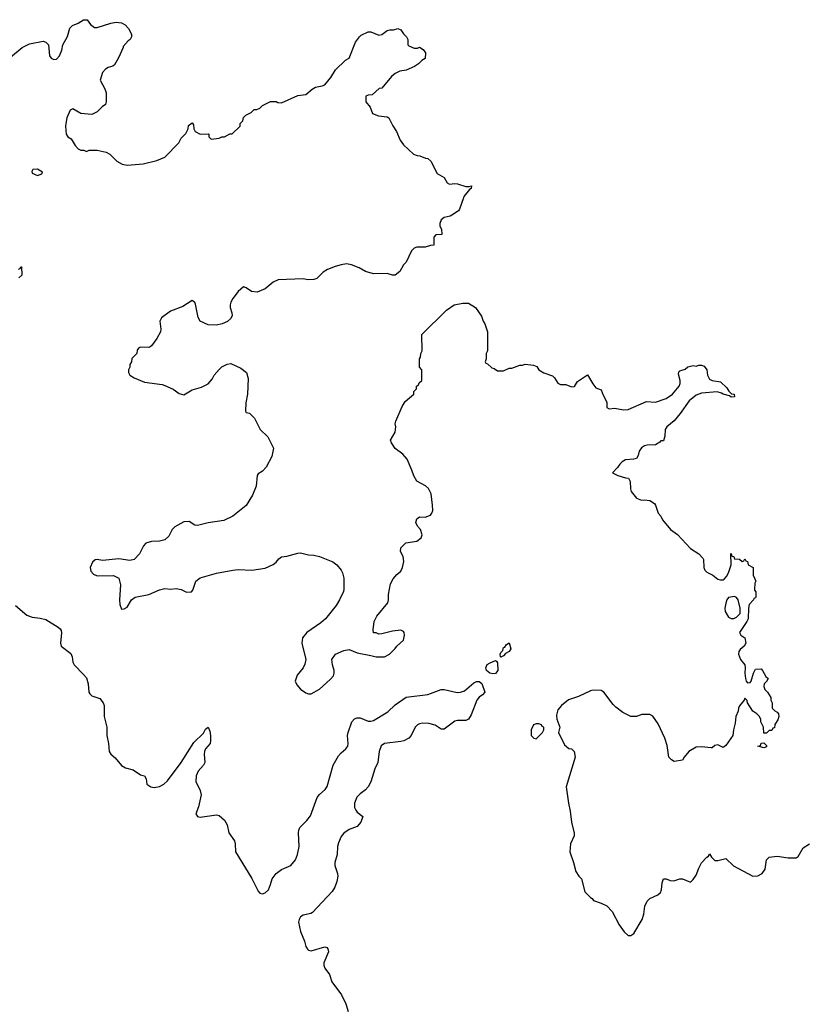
# Model space of a CAD drawing. Header units: inches. Extents: x 2323201 to 2563958, y 895391 to 1023096.
# Tile 173 of 196: x 2523758 to 2529571, y 994044 to 1001316. Entities that reach past the tile are written whole.
import ezdxf

# ---------------------------------------------------------------- set-up
doc = ezdxf.new("R2010")
doc.units = ezdxf.units.IN
doc.header["$MEASUREMENT"] = 0
doc.layers.add('C5020', color=7, linetype='Continuous')
doc.layers.add('C5929', color=7, linetype='Continuous')

msp = doc.modelspace()

# ---------------------------------------------------------------- linework, layer by layer
at = {"layer": 'C5020', "color": 5, "elevation": 80}
msp.add_lwpolyline([(2523690, 1001038.8), (2523775.3, 1001110), (2523830, 1001137.3), (2523930, 1001158), (2523950.9, 1001150.9), (2523971.3, 1001130), (2523978, 1001050), (2523990, 1001032), (2524010, 1001021), (2524030, 1001024.7), (2524052.7, 1001050), (2524069, 1001090), (2524077.2, 1001130), (2524110, 1001191.3), (2524127.8, 1001252.2), (2524147.8, 1001272.2), (2524188.7, 1001290), (2524230, 1001316), (2524255.3, 1001315.3), (2524279.8, 1001279.8), (2524310, 1001258), (2524330, 1001258), (2524430, 1001291.3), (2524470, 1001298), (2524510, 1001294), (2524536.9, 1001276.9), (2524562, 1001250), (2524582, 1001210), (2524582, 1001190), (2524574, 1001170), (2524559.6, 1001160.4), (2524522, 1001118), (2524522, 1001110), (2524486.6, 1001033.4), (2524456.8, 1000983.2), (2524446.4, 1000973.6), (2524410, 1000962), (2524392, 1000950), (2524370, 1000926), (2524352, 1000870), (2524386.4, 1000806.4), (2524395.3, 1000775.3), (2524396, 1000710), (2524390.8, 1000689.2), (2524367.1, 1000672.9), (2524330, 1000635.3), (2524290, 1000615.3), (2524210, 1000624), (2524150, 1000657.2), (2524130, 1000648.7), (2524106, 1000590), (2524098.8, 1000550), (2524096, 1000530), (2524102, 1000470), (2524114, 1000450), (2524136.9, 1000436.9), (2524166.4, 1000386.4), (2524190, 1000362), (2524210, 1000352), (2524231.2, 1000351.1), (2524250, 1000342), (2524270, 1000351.3), (2524330, 1000351.3), (2524396.9, 1000336.9), (2524423.6, 1000323.6), (2524474, 1000270), (2524514, 1000250), (2524550, 1000241), (2524670, 1000251), (2524770, 1000276), (2524830, 1000301), (2524933.6, 1000406.4), (2524950, 1000442), (2524984, 1000476), (2525002, 1000510), (2525004.7, 1000535.3), (2525030, 1000554), (2525039.6, 1000539.6), (2525042, 1000510), (2525052, 1000490), (2525090, 1000471.3), (2525150, 1000474), (2525154, 1000470), (2525154, 1000450), (2525170, 1000434), (2525230, 1000442), (2525250, 1000452), (2525270, 1000452), (2525310, 1000472), (2525327.3, 1000472.7), (2525386, 1000530), (2525386, 1000550), (2525406, 1000570), (2525410, 1000594), (2525426, 1000610), (2525466, 1000630), (2525488.4, 1000651.6), (2525507.3, 1000652.7), (2525530, 1000662), (2525550, 1000682), (2525610, 1000712), (2525650, 1000712), (2525663.6, 1000703.6), (2525690, 1000702), (2525810, 1000756), (2525870, 1000762.8), (2525916.5, 1000803.5), (2525942, 1000818), (2525990, 1000826.8), (2526010, 1000836), (2526055.3, 1000890), (2526090, 1000944.7), (2526162.5, 1001017.5), (2526189.2, 1001030.8), (2526237.2, 1001150), (2526265.2, 1001190), (2526278.9, 1001201.1), (2526330, 1001226.8), (2526350, 1001226.8), (2526410, 1001202.8), (2526430, 1001206), (2526470, 1001236), (2526490, 1001241), (2526518, 1001242), (2526550, 1001251.3), (2526570, 1001242), (2526590, 1001212), (2526612, 1001190), (2526622, 1001170), (2526622, 1001130), (2526630, 1001122), (2526670, 1001104.7), (2526695.3, 1001104.7), (2526710, 1001114), (2526736.9, 1001096.9), (2526754, 1001070), (2526752, 1001030), (2526725.4, 1001014.6), (2526702, 1000990), (2526670.9, 1000969.1), (2526610, 1000944), (2526564.5, 1000935.5), (2526530, 1000919), (2526502.5, 1000897.5), (2526432, 1000810), (2526412, 1000808), (2526359.6, 1000760.4), (2526330, 1000758), (2526314, 1000750), (2526312, 1000710), (2526344.7, 1000670), (2526362.8, 1000622.8), (2526405.8, 1000605.8), (2526470, 1000598), (2526482, 1000590), (2526511.2, 1000531.1), (2526538, 1000490), (2526566.4, 1000426.4), (2526590, 1000392), (2526663.6, 1000323.6), (2526692.7, 1000312.7), (2526711.6, 1000311.6), (2526752.7, 1000292.7), (2526771.2, 1000291.1), (2526792, 1000270), (2526839.6, 1000179.6), (2526892, 1000150), (2526914, 1000110), (2526930, 1000102), (2526970, 1000106), (2526990, 1000102.8), (2527050, 1000084), (2527076.4, 1000083.6), (2527092, 1000090), (2527091, 1000070), (2527078.8, 1000061.2), (2527037.3, 1000010), (2527033.8, 1000000)], dxfattribs=at)
msp.add_lwpolyline([(2523890, 1000213.2), (2523854, 1000210), (2523846.4, 1000193.6), (2523850, 1000182), (2523890, 1000166), (2523922, 1000178), (2523926, 1000190)], close=True, dxfattribs=at)
at = {"layer": 'C5929', "color": 5}
for points, elevation in [([(2527033.8, 1000000), (2527004.5, 999915.5), (2526996.3, 999903.7), (2526947.5, 999872.5), (2526934.8, 999865.2), (2526890, 999854), (2526870, 999838), (2526858, 999810), (2526858, 999790), (2526872, 999770), (2526874, 999730), (2526830, 999726), (2526814, 999710), (2526814, 999650), (2526790, 999648), (2526750, 999635.3), (2526690, 999635.3), (2526670, 999628), (2526650, 999608), (2526610, 999526), (2526590, 999506), (2526563.6, 999456.4), (2526530, 999428), (2526510, 999428), (2526470, 999442), (2526370, 999439), (2526310, 999457.2), (2526263.2, 999483.2), (2526205.8, 999505.8), (2526170, 999511.8), (2526130, 999506.3), (2526085.7, 999494.3), (2526030.3, 999469.7), (2525999.1, 999450), (2525950, 999405.2), (2525930, 999396), (2525884.5, 999395.5), (2525850, 999402), (2525666.2, 999393.8), (2525630, 999377.2), (2525570, 999329.2), (2525510, 999304), (2525470, 999308.7), (2525430, 999335.3), (2525410, 999342), (2525370, 999308.7), (2525330, 999257.2), (2525317.3, 999230), (2525310.8, 999210), (2525310.9, 999190.9), (2525324.7, 999150), (2525326, 999130), (2525316, 999110), (2525292.5, 999087.5), (2525252, 999070), (2525210, 999060.9), (2525150, 999061.2), (2525090, 999089.2), (2525075.5, 999115.5), (2525055.5, 999215.5), (2525050, 999228), (2525030, 999242), (2524962.5, 999197.5), (2524870, 999163.7), (2524805.1, 999114.9), (2524793, 999090), (2524800.7, 999030), (2524797.3, 999010), (2524770, 998962), (2524730, 998908), (2524719.8, 998900.2), (2524710, 998895.3), (2524650, 998898), (2524634, 998890), (2524625.4, 998874.6), (2524622, 998850), (2524586.4, 998813.6), (2524582, 998790), (2524572, 998770), (2524572, 998750), (2524562, 998730), (2524562, 998710), (2524571.3, 998690), (2524602, 998670), (2524679.8, 998639.8), (2524810, 998620.7), (2524830, 998614), (2524890, 998587.3), (2524935.3, 998555.3), (2524970, 998544.7), (2525030, 998581), (2525098.6, 998601.4), (2525150, 998626), (2525178.7, 998661.3), (2525193.2, 998690), (2525230, 998732), (2525250, 998752), (2525288.4, 998771.6), (2525316.9, 998776.9), (2525390, 998742), (2525430.9, 998710.9), (2525445.4, 998665.4), (2525438.8, 998550), (2525426.4, 998486.4), (2525425.4, 998425.4), (2525430, 998414), (2525454, 998410), (2525490, 998374), (2525532, 998290), (2525590, 998234), (2525631.2, 998151.1), (2525618, 998090), (2525578, 998010), (2525550, 997982), (2525518, 997962), (2525511.3, 997950), (2525502.8, 997870), (2525475.9, 997804.1), (2525430, 997728), (2525330, 997649), (2525263.5, 997616.5), (2525150, 997599.3), (2525070, 997579), (2525050, 997582), (2525009, 997609), (2524970, 997606), (2524902.8, 997570), (2524884, 997550), (2524859.3, 997500.7), (2524830, 997473.2), (2524790, 997464), (2524730, 997461.2), (2524690, 997449), (2524671, 997430), (2524641, 997370), (2524602, 997330), (2524570, 997321.2), (2524490, 997335.1), (2524370, 997322), (2524330, 997329.2), (2524314.4, 997325.6), (2524296, 997310), (2524278.8, 997270), (2524282.5, 997242.5), (2524301.6, 997221.6), (2524330, 997208), (2524450, 997210.7), (2524490, 997191), (2524502, 997142), (2524494.8, 997030), (2524496.9, 996996.9), (2524510, 996962), (2524530, 996964.7), (2524550, 996978), (2524582.7, 997030), (2524610, 997050.5), (2524710, 997070.4), (2524790, 997104), (2524830, 997114.8), (2524870, 997110.8), (2524913.7, 997113.7), (2524950, 997106.8), (2524990, 997087.7), (2525026, 997090), (2525037, 997103), (2525057.2, 997170), (2525090, 997194), (2525210, 997227.3), (2525330, 997250.7), (2525370, 997254), (2525470.5, 997250.5), (2525570, 997265.3), (2525628.6, 997291.4), (2525652, 997310), (2525670, 997334), (2525690, 997347.7), (2525730, 997353.4), (2525810, 997375.5), (2525830, 997377.3), (2525890, 997364), (2525930, 997360.7), (2525972, 997350), (2526070, 997310.8), (2526098.8, 997290), (2526130.4, 997250.4), (2526140.7, 997230), (2526150.6, 997190), (2526150.8, 997110), (2526147.1, 997092.9), (2526118.8, 997030), (2526094.8, 996990), (2526016, 996890), (2525979.9, 996860.1), (2525878, 996790), (2525846, 996750), (2525841, 996710), (2525870.7, 996589.3), (2525863.5, 996556.5), (2525851, 996530), (2525805.2, 996474.8), (2525791.2, 996431.1), (2525802.5, 996402.5), (2525830, 996371.3), (2525870, 996344.7), (2525890, 996338), (2525910, 996338), (2525970, 996370.8), (2526050, 996442), (2526074, 996470), (2526079.5, 996490), (2526078, 996510), (2526066, 996550), (2526062.7, 996590), (2526089.6, 996630.4), (2526150, 996658), (2526190, 996664), (2526250, 996640.5), (2526350, 996618.8), (2526390, 996610.8), (2526450, 996611.3), (2526488, 996630), (2526529.1, 996670.9), (2526542, 996690), (2526590, 996734), (2526598, 996770), (2526595.3, 996790), (2526590, 996798), (2526570, 996808), (2526510, 996799), (2526430, 996779), (2526410, 996778), (2526390, 996788), (2526368.4, 996788.4), (2526366, 996810), (2526373.2, 996870), (2526393.2, 996910), (2526476, 997010), (2526480.9, 997030), (2526479.3, 997070), (2526495.3, 997150), (2526514.6, 997185.4), (2526542, 997218), (2526570, 997242), (2526584, 997270), (2526593.2, 997313.2), (2526588, 997350), (2526568.8, 997388.9), (2526570, 997414), (2526609.1, 997450.9), (2526690, 997464.7), (2526722, 997490), (2526728.7, 997510), (2526715.3, 997550), (2526694.6, 997574.6), (2526683.1, 997603.1), (2526688.7, 997630), (2526710, 997644.7), (2526750, 997642.8), (2526790, 997656), (2526801.2, 997670), (2526806.6, 997690), (2526804.5, 997730), (2526794.2, 997814.2), (2526774.5, 997854.5), (2526752.7, 997872.7), (2526690, 997908), (2526666.3, 997946.3), (2526653.2, 997990), (2526619, 998070), (2526586.3, 998106.3), (2526529.5, 998149.5), (2526502, 998190), (2526495.3, 998210), (2526529.3, 998270), (2526533.2, 998310), (2526529, 998330), (2526534, 998350), (2526580.2, 998459.8), (2526603.1, 998496.9), (2526666, 998550), (2526666, 998570), (2526686, 998590), (2526686, 998610), (2526702, 998618), (2526707.3, 998632.7), (2526726, 998650), (2526726, 998730), (2526708, 998750), (2526708, 998810), (2526716.4, 998823.6), (2526718, 998850), (2526728, 998870), (2526726, 998990), (2526908.8, 999171.1), (2526966, 999210), (2527030, 999222), (2527070, 999222), (2527122, 999190), (2527165.4, 999125.4), (2527178, 999090), (2527191.3, 999070), (2527211.2, 999011.1), (2527212, 998870), (2527202, 998850), (2527202, 998810), (2527194, 998790), (2527198, 998778), (2527210, 998774), (2527243.6, 998743.6), (2527259.6, 998739.6), (2527283.6, 998723.6), (2527330, 998722), (2527370, 998742), (2527390, 998742), (2527450, 998764.7), (2527470, 998764.7), (2527490, 998771), (2527550, 998764.7), (2527574, 998754), (2527590.9, 998730.9), (2527627.1, 998707.1), (2527690, 998686), (2527706, 998670), (2527730, 998632), (2527750, 998622), (2527790, 998622), (2527830, 998604.7), (2527853.6, 998606.4), (2527876.4, 998643.6), (2527950, 998692), (2527987.5, 998627.5), (2528010, 998598), (2528050, 998582), (2528063.5, 998543.5), (2528091, 998490), (2528092, 998452), (2528110, 998442), (2528150, 998446), (2528214.4, 998434.4), (2528250, 998436.3), (2528384.8, 998495.2), (2528450, 998490.6), (2528530, 998519.3), (2528576, 998550), (2528626, 998610), (2528632.7, 998630), (2528632.7, 998650), (2528621.2, 998698.8), (2528624, 998716), (2528630, 998722), (2528670, 998736), (2528690, 998751.3), (2528710, 998758), (2528730, 998761), (2528750, 998758), (2528770, 998764.7), (2528790, 998764.7), (2528810, 998758), (2528830.6, 998730.6), (2528834.8, 998690), (2528850, 998661), (2528870, 998650.8), (2528930, 998642), (2528976.9, 998596.9), (2528991.6, 998571.6), (2529012, 998552), (2529032, 998550), (2529034, 998530), (2529010, 998528.7), (2528998, 998538), (2528950.9, 998549.1), (2528938.6, 998558.6), (2528906.3, 998566.3), (2528790, 998556.3), (2528750, 998543.6), (2528699, 998501), (2528633, 998407), (2528587.7, 998352.3), (2528534, 998310), (2528523, 998290), (2528519.8, 998240.2), (2528510, 998206), (2528490, 998206), (2528483.6, 998196.4), (2528450, 998175.3), (2528390, 998174.5), (2528370, 998169.4), (2528347.3, 998152.7), (2528330.6, 998130), (2528322, 998098), (2528310, 998075.3), (2528290.9, 998069.1), (2528230, 998065.2), (2528204.7, 998050), (2528187.1, 998032.9), (2528170, 998008), (2528134, 997970), (2528174, 997950), (2528230, 997931.3), (2528252, 997930), (2528264.7, 997904.7), (2528266, 997850), (2528271.3, 997830), (2528310, 997781), (2528347.1, 997767.1), (2528370.7, 997770.7), (2528410, 997764.7), (2528443.6, 997743.6), (2528452, 997730), (2528471.3, 997670), (2528491.3, 997650), (2528502, 997622), (2528562.8, 997550), (2528613, 997513), (2528710, 997411.3), (2528770.9, 997370.9), (2528799.8, 997339.8), (2528804.7, 997330), (2528806.8, 997270), (2528816, 997250), (2528830, 997236), (2528873.2, 997213.2), (2528910, 997184.7), (2528930, 997178), (2528950, 997178), (2528957.2, 997182.8), (2528975.5, 997204.5), (2528989, 997230), (2529008.7, 997290), (2529006, 997370), (2529010, 997374), (2529014, 997354), (2529030, 997352), (2529034, 997334), (2529071.3, 997331.3), (2529090, 997314), (2529102, 997318), (2529110, 997334), (2529118, 997318), (2529130, 997314), (2529134, 997290), (2529172, 997270), (2529172.7, 997212.7), (2529192, 997170), (2529185.4, 997154.6), (2529182, 997110), (2529182, 997102), (2529192, 997090), (2529191.6, 997051.6), (2529190, 997046), (2529178, 997042), (2529174, 997030), (2529143.6, 996996.4), (2529138, 996970), (2529134.8, 996890), (2529126, 996870), (2529072, 996790), (2529082, 996770), (2529110.5, 996750.5), (2529118.8, 996710), (2529106, 996690), (2529075.9, 996664.1), (2529066.8, 996650), (2529064, 996630), (2529078.8, 996590), (2529110.8, 996550), (2529114, 996530), (2529110.8, 996490), (2529116, 996450), (2529121, 996430), (2529130, 996418), (2529150, 996421), (2529157.2, 996430), (2529175.3, 996490), (2529190, 996518), (2529230, 996522), (2529242, 996510), (2529266, 996466), (2529282, 996450), (2529271.2, 996428.9), (2529252, 996410), (2529251.3, 996390), (2529258, 996370), (2529278, 996350), (2529302, 996310), (2529302, 996290), (2529311.3, 996270), (2529312, 996232), (2529331.6, 996211.6), (2529350, 996202), (2529358, 996190), (2529361, 996170), (2529354.4, 996145.6), (2529332, 996110), (2529330, 996086), (2529318, 996082), (2529310, 996066), (2529290, 996066), (2529270, 996046), (2529250, 996046), (2529248, 996090), (2529228, 996130), (2529227.3, 996147.3), (2529218, 996170), (2529198, 996190), (2529170, 996208), (2529129.1, 996269.1), (2529128, 996288), (2529110, 996306), (2529106, 996290), (2529070, 996248.7), (2529063, 996230), (2529060.5, 996210), (2529044.4, 996170), (2529039.3, 996120.7), (2529026, 996070), (2529021, 996030), (2528970, 995954), (2528950, 995941.2), (2528910, 995959), (2528890, 995954), (2528870, 995939), (2528862, 995938), (2528790, 995945.2), (2528750, 995944), (2528698, 995910), (2528662, 995870), (2528650, 995846), (2528590, 995838), (2528568.8, 995848.9), (2528549.3, 995869.3), (2528535.9, 995955.9), (2528519.3, 996010), (2528470, 996115.3), (2528432.1, 996172.1), (2528410, 996184), (2528350, 996184), (2528310, 996169), (2528270, 996169), (2528210, 996199), (2528158, 996238), (2528138, 996258), (2528070, 996348), (2528050, 996362), (2527990, 996364), (2527970, 996359), (2527882.5, 996317.5), (2527810, 996292.7), (2527756, 996250), (2527730, 996218), (2527719.8, 996180.2), (2527722.8, 996150), (2527744.7, 996090), (2527734, 996050), (2527779.6, 995959.6), (2527812, 995932), (2527832, 995930), (2527850, 995912), (2527858, 995870), (2527790.8, 995650), (2527807.7, 995530), (2527822, 995470), (2527830.8, 995390), (2527851.2, 995308.9), (2527851.2, 995288.9), (2527824.7, 995230), (2527818, 995170), (2527846, 995090), (2527863.5, 995023.5), (2527884.7, 994990), (2527904.7, 994970), (2527930, 994874), (2527970, 994832), (2527984.7, 994824.7), (2527994, 994810), (2528050, 994791.3), (2528091.3, 994770), (2528131, 994730), (2528184, 994630), (2528218.8, 994578.8), (2528250, 994550.8), (2528270, 994550.7), (2528290, 994567.3), (2528351.8, 994670), (2528363.7, 994710), (2528372.5, 994767.5), (2528390, 994804.7), (2528410, 994826), (2528468.8, 994851.1), (2528488, 994870), (2528495.3, 994890), (2528500.2, 994939.8), (2528509.2, 994970.8), (2528529.1, 994970.9), (2528559.1, 994959.1), (2528585.2, 994954.8), (2528630, 994970.8), (2528650, 994970.7), (2528710, 994946), (2528730, 994966), (2528750, 994996.3), (2528769.7, 995050), (2528790, 995088.2), (2528830, 995130.7), (2528842.7, 995137.3), (2528850, 995154), (2528864.7, 995130), (2528890, 995106), (2528910, 995106), (2528970, 995121), (2529026.1, 995066.1), (2529170, 994990.7), (2529206.3, 994993.7), (2529239, 995010), (2529259.3, 995040.7), (2529269.3, 995110.7), (2529290, 995131.3), (2529350, 995138.8), (2529430, 995126), (2529470, 995124.7), (2529490, 995126), (2529504.7, 995135.3), (2529540.9, 995199.1), (2529588.7, 995230)], 80), ([(2523750, 999474), (2523762, 999478), (2523766, 999490), (2523772, 999490), (2523774, 999430), (2523752, 999410)], 60), ([(2523726, 996990), (2523810, 996918.4), (2523850, 996902.4), (2523910, 996895.5), (2523950, 996884.9), (2524042, 996830), (2524056.9, 996816.9), (2524064.7, 996804.7), (2524066.4, 996786.4), (2524059.1, 996710), (2524064, 996690), (2524134.4, 996634.4), (2524145.7, 996610), (2524150.3, 996570), (2524159.6, 996550), (2524230, 996480.8), (2524250, 996454.9), (2524263.2, 996410), (2524268.3, 996350), (2524275.6, 996335.6), (2524290, 996323.2), (2524350, 996301.3), (2524375, 996270), (2524381.1, 996250), (2524380.2, 996170), (2524401.6, 996090), (2524401.1, 996030), (2524413.2, 995970), (2524418.3, 995910), (2524430, 995890.4), (2524463.5, 995863.5), (2524510, 995806.4), (2524538.8, 995790), (2524594.6, 995774.6), (2524650, 995739.3), (2524678, 995730), (2524691.3, 995710), (2524696, 995670), (2524726, 995650), (2524750, 995644.6), (2524790, 995652.4), (2524822, 995670), (2524850, 995693), (2524949.5, 995830), (2525042, 995978), (2525113.4, 996046.6), (2525130, 996074.8), (2525150, 996091), (2525160.4, 996060.4), (2525165.5, 996025.5), (2525167, 995990), (2525163.1, 995970), (2525130.4, 995930), (2525121.7, 995910), (2525118.7, 995890), (2525123.8, 995830), (2525114.4, 995810), (2525074.8, 995765.2), (2525060.3, 995730), (2525059.1, 995690), (2525090, 995624), (2525096.5, 995590), (2525078.2, 995501.8), (2525059.1, 995450), (2525070.4, 995430.4), (2525090, 995424.9), (2525210, 995442.6), (2525230, 995438.7), (2525270, 995404.4), (2525290.2, 995370), (2525301.6, 995310), (2525342.9, 995250), (2525349.2, 995230), (2525350.2, 995170), (2525472.5, 994972.5), (2525519.2, 994879.2), (2525530, 994865.4), (2525550, 994859.3), (2525570, 994867.1), (2525593.2, 994890), (2525610, 994928.5), (2525621.1, 994970), (2525650, 995008.7), (2525690, 995039.2), (2525758.9, 995070), (2525794, 995110), (2525809.1, 995150), (2525821.8, 995210), (2525816.2, 995310), (2525818, 995330), (2525826, 995350), (2525878.3, 995401.7), (2525904.5, 995435.5), (2525953.6, 995570), (2525970, 995592.2), (2526012.2, 995630), (2526027.7, 995652.3), (2526071, 995810), (2526110, 995878.7), (2526130, 995901.7), (2526165.6, 995930), (2526178.9, 995950), (2526182, 995970), (2526177.7, 996030), (2526182.4, 996050), (2526210, 996130.5), (2526230, 996153), (2526250, 996160.4), (2526270, 996158.7), (2526330, 996134.9), (2526350, 996134.4), (2526370, 996140.7), (2526475, 996205), (2526530, 996255.6), (2526610, 996312.4), (2526770, 996333), (2526870, 996368.8), (2526890, 996368.7), (2526987.5, 996347.5), (2527011.4, 996348.6), (2527040.5, 996359.5), (2527110, 996418.8), (2527130, 996426.8), (2527150, 996426.8), (2527170, 996414), (2527190.8, 996350), (2527174.8, 996330), (2527148.7, 996311.3), (2527132.4, 996290), (2527090, 996182), (2527070.4, 996149.6), (2527050, 996140.9), (2526990, 996140.9), (2526970, 996136), (2526890, 996076), (2526870, 996076), (2526825.4, 996105.4), (2526777.8, 996117.8), (2526730, 996120.3), (2526710, 996115.6), (2526693, 996107), (2526676.5, 996090), (2526647.4, 996030), (2526630, 996008.6), (2526593, 995990), (2526570, 995983.8), (2526450.2, 995969.8), (2526426.8, 995953.2), (2526410.2, 995910), (2526400.7, 995830), (2526378.3, 995781.7), (2526350, 995686.3), (2526330.1, 995649.9), (2526311.2, 995628.8), (2526270, 995597.7), (2526247.4, 995572.6), (2526228, 995530), (2526230, 995498), (2526238.2, 995478.2), (2526250, 995463), (2526290.7, 995430), (2526276.3, 995390), (2526250, 995358), (2526190, 995333.6), (2526150, 995306.6), (2526130, 995282.4), (2526110, 995235.1), (2526104.1, 995210), (2526102, 995150), (2526085.2, 995090), (2526084.2, 995070), (2526104.8, 995010), (2526107.3, 994990), (2526099.8, 994950), (2526084.2, 994910), (2526063.3, 994876.7), (2525918.6, 994721.4), (2525906.1, 994713.9), (2525850, 994703), (2525830.5, 994690), (2525819.5, 994670), (2525816.9, 994650), (2525830, 994582), (2525859.3, 994510), (2525870.2, 994470), (2525882, 994450), (2525890, 994443.2), (2525910, 994439.7), (2526010, 994468.4), (2526024.1, 994464.1), (2526033.5, 994453.5), (2526037.1, 994430), (2526002, 994350), (2526002, 994330), (2526010.7, 994310), (2526043.9, 994263.9), (2526063, 994210), (2526133.9, 994113.9), (2526166, 994046), (2526182.9, 993990)], 60)]:
    msp.add_lwpolyline(points, dxfattribs=dict(at, elevation=elevation))
for points, elevation in [([(2529034.6, 997054.6), (2528990, 997048), (2528978, 997030), (2528970, 997006), (2528962.8, 996970), (2528964.5, 996944.5), (2528990, 996902), (2529010, 996892), (2529030, 996892), (2529050, 996902), (2529075.3, 996930), (2529075.3, 996970), (2529062, 997030), (2529050, 997048)], 80), ([(2527310, 996608), (2527306, 996610), (2527305.2, 996630), (2527310, 996642), (2527324, 996656), (2527330, 996678), (2527338, 996682), (2527350, 996702), (2527370, 996714), (2527382, 996670), (2527372, 996650), (2527344.7, 996635.3), (2527330, 996618)], 60), ([(2527250, 996483.6), (2527229, 996490), (2527204.5, 996510), (2527199.3, 996530), (2527207.6, 996552.4), (2527230, 996566.8), (2527270, 996582), (2527278, 996578), (2527284.7, 996564.7), (2527286.8, 996510), (2527270, 996487)], 60), ([(2527590, 996115.3), (2527570, 996115.3), (2527551.6, 996108.4), (2527532, 996070), (2527534, 996030), (2527554, 996010), (2527570, 996004.7), (2527618, 996050), (2527626, 996070), (2527626, 996090), (2527615.3, 996095.3), (2527608.4, 996108.4)], 80), ([(2529250, 995938), (2529206, 995950), (2529226, 995954), (2529230, 995972), (2529250, 995974), (2529270, 995954), (2529270, 995946)], 80)]:
    msp.add_lwpolyline(points, close=True, dxfattribs=dict(at, elevation=elevation))

doc.saveas('drawing.dxf')
